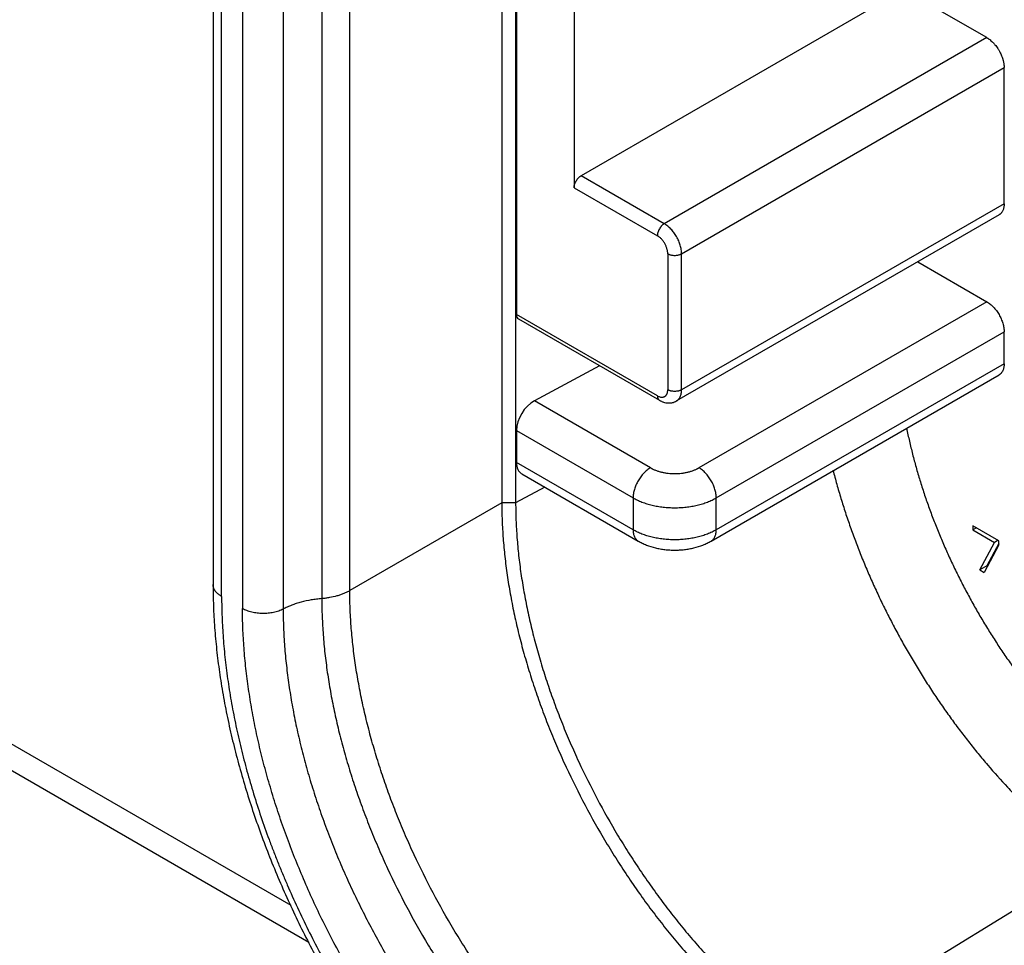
# Model space of a CAD drawing. Header units: inches. Extents: x 0 to 34, y 0 to 22.
# Tile 6 of 124: x 1.573 to 1.968, y 16.985 to 17.357. Entities that reach past the tile are written whole.
import ezdxf

# ---------------------------------------------------------------- set-up
doc = ezdxf.new("R2010")
doc.units = ezdxf.units.IN
doc.header["$LTSCALE"] = 1.87
doc.header["$MEASUREMENT"] = 0
doc.layers.get('0').update_dxf_attribs({"linetype": 'CONTINUOUS'})

msp = doc.modelspace()

# ---------------------------------------------------------------- linework, layer by layer
at = {"color": 7, "linetype": 'CONTINUOUS'}
for p, q in [((1.7663, 17.62849), (1.7663, 17.16239)), ((1.77187, 17.62849), (1.77187, 17.16239)), ((1.65039, 17.59571), (1.65039, 17.12961)), ((1.7053, 17.12717), (1.7053, 17.59326)), ((1.65385, 17.12479), (1.65385, 17.59088)), ((1.69406, 17.59004), (1.69406, 17.12394)), ((1.66223, 17.58604), (1.66223, 17.11995)), ((1.67856, 17.58584), (1.67856, 17.11974)), ((1.77218, 17.55311), (1.77218, 17.23809)), ((1.79534, 17.47545), (1.79534, 17.28901)), ((1.92062, 17.36456), (1.79813, 17.29383)), ((1.96098, 17.34928), (1.93454, 17.36456)), ((1.96098, 17.34928), (1.83153, 17.27454)), ((1.83849, 17.26249), (1.96794, 17.33723)), ((1.96794, 17.28258), (1.96794, 17.33723)), ((1.83153, 17.27454), (1.79813, 17.29383)), ((1.79534, 17.28901), (1.82875, 17.26972)), ((1.1872, 17.28632), (1.68161, 17.00085)), ((1.96794, 17.28258), (1.83849, 17.20784)), ((1.96591, 17.27808), (1.83646, 17.20334)), ((1.19373, 17.2719), (1.68889, 16.98599)), ((1.83293, 17.26249), (1.83293, 17.20784)), ((1.83849, 17.20784), (1.83849, 17.26249)), ((1.93325, 17.25922), (1.96098, 17.24321)), ((1.96098, 17.24321), (1.84545, 17.1765)), ((1.82875, 17.20543), (1.77218, 17.23809)), ((1.77302, 17.23628), (1.82957, 17.20363)), ((1.85241, 17.16445), (1.96794, 17.23115)), ((1.96794, 17.2183), (1.96794, 17.23115)), ((1.80555, 17.21749), (1.77938, 17.2034)), ((1.96794, 17.2183), (1.85241, 17.15159)), ((1.85037, 17.14708), (1.96591, 17.21379)), ((1.82597, 17.1765), (1.77938, 17.2034)), ((1.77218, 17.19149), (1.77218, 17.17863)), ((1.77218, 17.19149), (1.81901, 17.16445)), ((1.81901, 17.15159), (1.77218, 17.17863)), ((1.77429, 17.17408), (1.82104, 17.14708)), ((1.7836, 17.1687), (1.77187, 17.16239)), ((1.7663, 17.16239), (1.7053, 17.12717)), ((1.77187, 17.16239), (1.7663, 17.16239)), ((1.81901, 17.16445), (1.81901, 17.15159)), ((1.85241, 17.15159), (1.85241, 17.16445)), ((1.95533, 17.15325), (1.95533, 17.15154)), ((1.96577, 17.14722), (1.95533, 17.15325)), ((1.95681, 17.1524), (1.95533, 17.15154)), ((1.95533, 17.15154), (1.96403, 17.14652)), ((1.95823, 17.13551), (1.96403, 17.14652)), ((1.96577, 17.14551), (1.95997, 17.1345)), ((1.96577, 17.14614), (1.96102, 17.13711)), ((1.96551, 17.14737), (1.96403, 17.14652)), ((1.96577, 17.14551), (1.96577, 17.14722)), ((1.96102, 17.13711), (1.95823, 17.13551)), ((1.96102, 17.13711), (1.96127, 17.13697)), ((1.95823, 17.13551), (1.95997, 17.1345)), ((2.00332, 17.01794), (1.8864, 16.94636))]:
    msp.add_line(p, q, dxfattribs=at)
for centre, major_axis, start_param, end_param in [((1.77506, 17.23965), (0.00208, 0.00335), -3.908227, -3.122877), ((1.77938, 17.19536), (0.00519, 0.00837), 0.804162, 2.374958), ((1.77938, 17.18251), (0.00519, 0.00837), -3.908227, -3.122877)]:
    msp.add_ellipse(centre, major_axis=major_axis, ratio=0.597115, start_param=start_param, end_param=end_param, dxfattribs=at)
for points, knots in [([(2.73001, 17.16894), (2.71078, 17.18283), (2.67228, 17.21029), (2.59516, 17.2639), (2.5176, 17.31571), (2.43964, 17.36566), (2.38133, 17.40196), (2.323, 17.43722), (2.26466, 17.47144), (2.20631, 17.5046), (2.14798, 17.53671), (2.08967, 17.56775), (2.01231, 17.60753), (1.93475, 17.64533), (1.85703, 17.68107), (1.81823, 17.6982), (1.79885, 17.70658)], [0, 0, 0, 0, 0.066069, 0.131688, 0.261541, 0.325765, 0.389513, 0.452782, 0.515567, 0.577862, 0.639666, 0.700974, 0.761784, 0.881899, 0.941204, 1, 1, 1, 1]), ([(2.72062, 17.15515), (2.70143, 17.16901), (2.66301, 17.19641), (2.58606, 17.24991), (2.48969, 17.31429), (2.37339, 17.38776), (2.25698, 17.4571), (2.14057, 17.52225), (2.02428, 17.58315), (1.92714, 17.63048), (1.84959, 17.66613), (1.81087, 17.68323), (1.79154, 17.69159)], [0, 0, 0, 0, 0.066072, 0.131693, 0.261547, 0.389517, 0.515567, 0.639667, 0.761786, 0.881899, 0.941202, 1, 1, 1, 1]), ([(1.79258, 17.68138), (1.81187, 17.67304), (1.8505, 17.65599), (1.92788, 17.62041), (2.0248, 17.57319), (2.1211, 17.52276), (2.19822, 17.48031), (2.2563, 17.4473), (2.31439, 17.41323), (2.39211, 17.36625), (2.48916, 17.30494), (2.58532, 17.2407), (2.6621, 17.18732), (2.70043, 17.15998), (2.71957, 17.14615)], [0, 0, 0, 0, 0.058798, 0.1181, 0.238213, 0.360331, 0.422136, 0.484433, 0.547217, 0.610485, 0.738454, 0.868308, 0.933928, 1, 1, 1, 1]), ([(2.71782, 17.1437), (2.69878, 17.15744), (2.66066, 17.18459), (2.58431, 17.23759), (2.50753, 17.28882), (2.43036, 17.33821), (2.37265, 17.3741), (2.31491, 17.40897), (2.25716, 17.4428), (2.19942, 17.4756), (2.14169, 17.50735), (2.084, 17.53804), (2.00745, 17.57739), (1.9307, 17.61477), (1.8538, 17.65013), (1.81542, 17.66707), (1.79624, 17.67536)], [0, 0, 0, 0, 0.066078, 0.131705, 0.26157, 0.325798, 0.38955, 0.452821, 0.515607, 0.577903, 0.639705, 0.70101, 0.761816, 0.881919, 0.941214, 1, 1, 1, 1]), ([(1.96098, 17.34928), (1.96104, 17.34925), (1.96116, 17.34918), (1.96133, 17.34908), (1.9615, 17.34897), (1.96173, 17.34881), (1.96201, 17.34861), (1.96246, 17.34826), (1.9629, 17.34787), (1.96333, 17.34746), (1.96365, 17.34714), (1.96396, 17.3468), (1.96437, 17.34632), (1.96486, 17.3457), (1.96532, 17.34505), (1.96566, 17.34451), (1.96591, 17.34409), (1.96614, 17.34367), (1.96644, 17.3431), (1.96678, 17.34238), (1.96713, 17.3415), (1.96737, 17.34076), (1.96754, 17.34018), (1.96765, 17.33974), (1.96774, 17.33931), (1.96781, 17.33888), (1.96787, 17.33846), (1.96791, 17.33811), (1.96793, 17.33783), (1.96794, 17.33763), (1.96794, 17.33743), (1.96794, 17.3373), (1.96794, 17.33723)], [0, 0, 0, 0, 0.013725, 0.027616, 0.04166, 0.055862, 0.08473, 0.114199, 0.174804, 0.205869, 0.237376, 0.269283, 0.301553, 0.36699, 0.433286, 0.466622, 0.50001, 0.533398, 0.566735, 0.633025, 0.698452, 0.762628, 0.794149, 0.825221, 0.855797, 0.885833, 0.915293, 0.944151, 0.958348, 0.972388, 0.986276, 1, 1, 1, 1]), ([(1.79534, 17.28901), (1.79534, 17.28912), (1.79535, 17.28934), (1.79539, 17.28967), (1.79546, 17.29002), (1.79555, 17.29037), (1.79567, 17.29072), (1.79586, 17.29119), (1.79615, 17.29176), (1.7965, 17.2923), (1.79681, 17.29269), (1.79706, 17.29297), (1.79731, 17.29323), (1.79758, 17.29346), (1.79785, 17.29366), (1.79803, 17.29378), (1.79813, 17.29383)], [0, 0, 0, 0, 0.05573, 0.114108, 0.174789, 0.237406, 0.301608, 0.367038, 0.499994, 0.632952, 0.698382, 0.762585, 0.825204, 0.885887, 0.944267, 1, 1, 1, 1]), ([(1.96794, 17.28258), (1.96794, 17.28233), (1.96792, 17.28183), (1.96782, 17.28111), (1.96766, 17.28043), (1.96743, 17.27982), (1.96719, 17.27936), (1.96696, 17.27902), (1.96678, 17.2788), (1.96658, 17.27859), (1.96637, 17.2784), (1.96614, 17.27823), (1.96599, 17.27813), (1.96591, 17.27808)], [0, 0, 0, 0, 0.148363, 0.289324, 0.422639, 0.548536, 0.667836, 0.725406, 0.781801, 0.837229, 0.891912, 0.946086, 1, 1, 1, 1]), ([(1.83153, 17.27454), (1.83144, 17.27449), (1.83125, 17.27437), (1.83099, 17.27417), (1.83072, 17.27394), (1.83046, 17.27368), (1.83022, 17.2734), (1.8299, 17.27301), (1.82955, 17.27247), (1.82926, 17.2719), (1.82908, 17.27143), (1.82896, 17.27108), (1.82887, 17.27073), (1.8288, 17.27038), (1.82876, 17.27005), (1.82875, 17.26983), (1.82875, 17.26972)], [0, 0, 0, 0, 0.055732, 0.11411, 0.174791, 0.237409, 0.301613, 0.367045, 0.500006, 0.632967, 0.698397, 0.7626, 0.825216, 0.885895, 0.94427, 1, 1, 1, 1]), ([(1.83849, 17.26249), (1.83849, 17.26276), (1.83847, 17.26331), (1.83837, 17.26414), (1.8382, 17.265), (1.83797, 17.26588), (1.83768, 17.26676), (1.83733, 17.26764), (1.83692, 17.2685), (1.83646, 17.26935), (1.83596, 17.27017), (1.83541, 17.27096), (1.83483, 17.2717), (1.83421, 17.27239), (1.83357, 17.27303), (1.83291, 17.2736), (1.83223, 17.27411), (1.83177, 17.27441), (1.83153, 17.27454)], [0, 0, 0, 0, 0.055769, 0.114143, 0.174789, 0.237367, 0.301548, 0.366982, 0.433273, 0.499994, 0.566715, 0.633007, 0.698442, 0.762624, 0.825204, 0.885852, 0.944228, 1, 1, 1, 1]), ([(1.83293, 17.26249), (1.83293, 17.26265), (1.83291, 17.26298), (1.83285, 17.26348), (1.83275, 17.264), (1.83261, 17.26452), (1.83244, 17.26505), (1.83223, 17.26558), (1.83198, 17.2661), (1.83171, 17.26661), (1.8314, 17.2671), (1.83108, 17.26757), (1.83072, 17.26801), (1.83036, 17.26843), (1.82997, 17.26881), (1.82957, 17.26916), (1.82917, 17.26946), (1.82889, 17.26964), (1.82875, 17.26972)], [0, 0, 0, 0, 0.055827, 0.114184, 0.174785, 0.237349, 0.301542, 0.366985, 0.433275, 0.499993, 0.566707, 0.632996, 0.698443, 0.76264, 0.825208, 0.885811, 0.94417, 1, 1, 1, 1]), ([(1.83293, 17.26249), (1.83302, 17.26243), (1.83321, 17.26233), (1.83352, 17.2622), (1.83386, 17.26208), (1.83421, 17.26199), (1.83457, 17.26192), (1.83507, 17.26184), (1.83571, 17.26181), (1.83635, 17.26184), (1.83685, 17.26192), (1.83721, 17.26199), (1.83756, 17.26208), (1.83789, 17.2622), (1.8382, 17.26233), (1.8384, 17.26243), (1.83849, 17.26249)], [0, 0, 0, 0, 0.055732, 0.114109, 0.174789, 0.237406, 0.301609, 0.36704, 0.5, 0.63296, 0.698391, 0.762594, 0.825211, 0.885891, 0.944268, 1, 1, 1, 1]), ([(1.96098, 17.24321), (1.96122, 17.24307), (1.96168, 17.24278), (1.9626, 17.24209), (1.96347, 17.24128), (1.96428, 17.24037), (1.96486, 17.23962), (1.96541, 17.23884), (1.96591, 17.23802), (1.96637, 17.23717), (1.96678, 17.2363), (1.96713, 17.23543), (1.96751, 17.23427), (1.96778, 17.23311), (1.96792, 17.23197), (1.96794, 17.23142), (1.96794, 17.23115)], [0, 0, 0, 0, 0.05578, 0.114166, 0.237343, 0.301533, 0.366976, 0.433276, 0.500006, 0.566735, 0.633035, 0.698477, 0.762666, 0.885839, 0.944223, 1, 1, 1, 1]), ([(1.96794, 17.2183), (1.96794, 17.21804), (1.96792, 17.21754), (1.96782, 17.21682), (1.96766, 17.21614), (1.96743, 17.21553), (1.96719, 17.21507), (1.96696, 17.21474), (1.96678, 17.21451), (1.96658, 17.2143), (1.96637, 17.21411), (1.96614, 17.21394), (1.96599, 17.21384), (1.96591, 17.21379)], [0, 0, 0, 0, 0.148363, 0.289324, 0.422639, 0.548536, 0.667836, 0.725406, 0.781801, 0.837229, 0.891912, 0.946086, 1, 1, 1, 1]), ([(1.82875, 17.20543), (1.82891, 17.20534), (1.82923, 17.20518), (1.82971, 17.20499), (1.83018, 17.20488), (1.83049, 17.20486), (1.83064, 17.20486)], [0, 0, 0, 0, 0.275163, 0.533195, 0.774285, 1, 1, 1, 1]), ([(1.82875, 17.20543), (1.82875, 17.20533), (1.82876, 17.20513), (1.8288, 17.20484), (1.82886, 17.20457), (1.82895, 17.20433), (1.82907, 17.20411), (1.82921, 17.20391), (1.82938, 17.20375), (1.8295, 17.20367), (1.82957, 17.20363)], [0, 0, 0, 0, 0.148262, 0.289235, 0.422684, 0.548703, 0.668056, 0.781961, 0.891982, 1, 1, 1, 1]), ([(1.83064, 17.20486), (1.83073, 17.20486), (1.83089, 17.20487), (1.83113, 17.20491), (1.83137, 17.20498), (1.83158, 17.20507), (1.83179, 17.20519), (1.83198, 17.20533), (1.83216, 17.20549), (1.83231, 17.20568), (1.83246, 17.20588), (1.83258, 17.20611), (1.83269, 17.20636), (1.8328, 17.20672), (1.83288, 17.20711), (1.83292, 17.20752), (1.83293, 17.20773), (1.83293, 17.20784)], [0, 0, 0, 0, 0.059761, 0.117816, 0.174583, 0.230535, 0.28618, 0.342043, 0.398642, 0.456459, 0.515921, 0.577393, 0.641166, 0.707462, 0.848119, 0.9227, 1, 1, 1, 1]), ([(1.83849, 17.20784), (1.8384, 17.20779), (1.8382, 17.20769), (1.83789, 17.20755), (1.83756, 17.20744), (1.83721, 17.20734), (1.83685, 17.20727), (1.83635, 17.2072), (1.83571, 17.20716), (1.83507, 17.2072), (1.83457, 17.20727), (1.83421, 17.20734), (1.83386, 17.20744), (1.83352, 17.20755), (1.83321, 17.20769), (1.83302, 17.20779), (1.83293, 17.20784)], [0, 0, 0, 0, 0.055732, 0.114109, 0.174789, 0.237406, 0.301609, 0.36704, 0.5, 0.63296, 0.698391, 0.762594, 0.825211, 0.885891, 0.944268, 1, 1, 1, 1]), ([(1.83646, 17.20334), (1.83654, 17.20338), (1.83669, 17.20348), (1.83692, 17.20365), (1.83713, 17.20384), (1.83732, 17.20405), (1.83751, 17.20428), (1.83773, 17.20461), (1.83798, 17.20508), (1.83821, 17.20569), (1.83837, 17.20636), (1.83847, 17.20709), (1.83849, 17.20759), (1.83849, 17.20784)], [0, 0, 0, 0, 0.053915, 0.108089, 0.162773, 0.218201, 0.274598, 0.332168, 0.451469, 0.577366, 0.710679, 0.851638, 1, 1, 1, 1]), ([(1.82957, 17.20363), (1.82983, 17.20348), (1.83024, 17.20327), (1.8308, 17.20303), (1.83137, 17.20283), (1.83209, 17.20264), (1.83284, 17.20254), (1.83344, 17.20253), (1.83389, 17.20255), (1.83434, 17.2026), (1.83478, 17.20268), (1.83522, 17.20279), (1.83564, 17.20294), (1.83606, 17.20312), (1.83632, 17.20326), (1.83646, 17.20334)], [0, 0, 0, 0, 0.126902, 0.189753, 0.252309, 0.37689, 0.501139, 0.563315, 0.625567, 0.687853, 0.75014, 0.812423, 0.87476, 0.93725, 1, 1, 1, 1]), ([(1.92881, 17.19237), (1.92916, 17.19064), (1.92991, 17.18716), (1.93096, 17.18283), (1.93187, 17.17935), (1.93283, 17.17584), (1.93412, 17.17145), (1.9358, 17.16618), (1.93763, 17.16091), (1.93926, 17.15652), (1.94062, 17.15302), (1.94204, 17.14951), (1.94389, 17.14514), (1.94623, 17.13992), (1.9487, 17.13474), (1.95085, 17.13045), (1.95263, 17.12705), (1.95445, 17.12366), (1.95679, 17.11945), (1.95971, 17.11447), (1.96274, 17.10955), (1.96534, 17.10551), (1.96747, 17.10232), (1.96963, 17.09916), (1.97239, 17.09527), (1.97578, 17.09069), (1.97926, 17.08621), (1.98223, 17.08256), (1.98464, 17.07969), (1.98707, 17.07687), (1.99014, 17.07343), (1.9939, 17.0694), (1.99771, 17.06551), (2.00157, 17.06176), (2.00549, 17.05814), (2.00944, 17.05467), (2.01343, 17.05134), (2.01679, 17.04869), (2.01949, 17.04665), (2.02084, 17.04566), (2.02152, 17.04517)], [0, 0, 0, 0, 0.029838, 0.060038, 0.075266, 0.090576, 0.121428, 0.152571, 0.183978, 0.215624, 0.231527, 0.247479, 0.279515, 0.311705, 0.34402, 0.376431, 0.392662, 0.408907, 0.441419, 0.473937, 0.506431, 0.538872, 0.555064, 0.571231, 0.603477, 0.635581, 0.667514, 0.699248, 0.715033, 0.730758, 0.762014, 0.792991, 0.823662, 0.854003, 0.883993, 0.913609, 0.942828, 0.97163, 0.98587, 1, 1, 1, 1]), ([(1.82597, 17.1765), (1.82573, 17.17637), (1.82527, 17.17607), (1.82459, 17.17556), (1.82393, 17.17499), (1.82329, 17.17435), (1.82267, 17.17366), (1.82209, 17.17292), (1.82154, 17.17213), (1.82104, 17.17131), (1.82058, 17.17046), (1.82017, 17.1696), (1.81982, 17.16872), (1.81953, 17.16784), (1.8193, 17.16696), (1.81913, 17.1661), (1.81903, 17.16527), (1.81901, 17.16472), (1.81901, 17.16445)], [0, 0, 0, 0, 0.055772, 0.114148, 0.174796, 0.237376, 0.301558, 0.366993, 0.433285, 0.500006, 0.566727, 0.633018, 0.698452, 0.762633, 0.825211, 0.885857, 0.944231, 1, 1, 1, 1]), ([(1.82597, 17.1765), (1.82605, 17.17646), (1.82621, 17.17636), (1.82646, 17.17623), (1.82671, 17.1761), (1.82706, 17.17593), (1.8275, 17.17573), (1.82825, 17.17543), (1.82902, 17.17516), (1.82982, 17.17493), (1.83044, 17.17477), (1.83107, 17.17463), (1.83193, 17.17447), (1.83303, 17.17431), (1.83414, 17.17422), (1.83503, 17.17418), (1.83571, 17.17417), (1.83639, 17.17418), (1.83728, 17.17421), (1.83839, 17.17431), (1.8397, 17.1745), (1.84077, 17.17472), (1.8416, 17.17493), (1.8422, 17.17511), (1.84279, 17.1753), (1.84336, 17.17551), (1.84392, 17.17573), (1.84436, 17.17593), (1.84471, 17.1761), (1.84496, 17.17623), (1.84521, 17.17636), (1.84537, 17.17646), (1.84545, 17.1765)], [0, 0, 0, 0, 0.013722, 0.027609, 0.041651, 0.055851, 0.084718, 0.114186, 0.174795, 0.205862, 0.237371, 0.269279, 0.301549, 0.366984, 0.433279, 0.466615, 0.500003, 0.533391, 0.566727, 0.633018, 0.698447, 0.762622, 0.794142, 0.825216, 0.855794, 0.885833, 0.915296, 0.944156, 0.958354, 0.972393, 0.986278, 1, 1, 1, 1]), ([(1.85241, 17.16445), (1.85241, 17.16472), (1.85239, 17.16527), (1.85229, 17.1661), (1.85212, 17.16696), (1.85189, 17.16784), (1.8516, 17.16872), (1.85125, 17.1696), (1.85084, 17.17046), (1.85038, 17.17131), (1.84988, 17.17213), (1.84933, 17.17292), (1.84875, 17.17366), (1.84813, 17.17435), (1.84749, 17.17499), (1.84683, 17.17556), (1.84615, 17.17607), (1.84569, 17.17637), (1.84545, 17.1765)], [0, 0, 0, 0, 0.055769, 0.114143, 0.174789, 0.237367, 0.301548, 0.366982, 0.433273, 0.499994, 0.566715, 0.633007, 0.698442, 0.762624, 0.825204, 0.885852, 0.944228, 1, 1, 1, 1]), ([(1.89928, 17.17552), (1.89976, 17.17363), (1.90077, 17.16984), (1.90243, 17.16416), (1.90422, 17.15847), (1.90616, 17.15278), (1.90823, 17.14708), (1.91044, 17.1414), (1.91277, 17.13573), (1.91524, 17.13008), (1.91783, 17.12447), (1.92054, 17.11888), (1.92338, 17.11334), (1.92633, 17.10785), (1.92939, 17.10242), (1.93256, 17.09705), (1.93583, 17.09175), (1.93921, 17.08652), (1.94268, 17.08137), (1.94625, 17.07632), (1.9499, 17.07135), (1.95364, 17.06649), (1.95745, 17.06173), (1.96262, 17.05556), (1.96795, 17.0496), (1.97342, 17.04388), (1.97756, 17.03973), (1.98175, 17.03573), (1.98599, 17.03186), (1.99027, 17.02815), (1.99458, 17.02458), (1.99892, 17.02118), (2.00185, 17.019), (2.00332, 17.01794)], [0, 0, 0, 0, 0.030447, 0.06119, 0.092207, 0.123476, 0.154974, 0.186675, 0.218557, 0.250595, 0.282762, 0.315035, 0.347386, 0.37979, 0.412222, 0.444653, 0.47706, 0.509414, 0.54169, 0.573864, 0.605909, 0.637799, 0.669511, 0.701019, 0.763324, 0.794078, 0.824538, 0.854684, 0.884498, 0.913959, 0.943045, 0.971733, 1, 1, 1, 1]), ([(1.7663, 17.16239), (1.7663, 17.16004), (1.7664, 17.15529), (1.76681, 17.1481), (1.76749, 17.14078), (1.76844, 17.13335), (1.76967, 17.12582), (1.77115, 17.11821), (1.7729, 17.11053), (1.77491, 17.1028), (1.77717, 17.09503), (1.77968, 17.08724), (1.78244, 17.07945), (1.78544, 17.07168), (1.78867, 17.06392), (1.79329, 17.05363), (1.7996, 17.04093), (1.80659, 17.02855), (1.81256, 17.01887), (1.81721, 17.01175), (1.82203, 17.00478), (1.82702, 16.99797), (1.83215, 16.99134), (1.83742, 16.9849), (1.84281, 16.97867), (1.84833, 16.97265), (1.85395, 16.96686), (1.85966, 16.96131), (1.86545, 16.95602), (1.87132, 16.95099), (1.87724, 16.94623), (1.88126, 16.94322), (1.88327, 16.94176)], [0, 0, 0, 0, 0.027322, 0.055251, 0.083759, 0.112815, 0.142393, 0.172469, 0.203013, 0.23399, 0.265363, 0.297096, 0.329149, 0.361481, 0.394051, 0.426816, 0.49275, 0.558933, 0.592008, 0.62501, 0.657895, 0.690619, 0.723138, 0.755409, 0.787392, 0.819044, 0.850327, 0.881205, 0.911646, 0.941618, 0.971082, 1, 1, 1, 1]), ([(1.77187, 17.16239), (1.77187, 17.16009), (1.77196, 17.15544), (1.77237, 17.1484), (1.77303, 17.14123), (1.77397, 17.13395), (1.77516, 17.12658), (1.77662, 17.11913), (1.77833, 17.11161), (1.7803, 17.10404), (1.78251, 17.09643), (1.78497, 17.08881), (1.78767, 17.08118), (1.79061, 17.07357), (1.79377, 17.06598), (1.7983, 17.05589), (1.80448, 17.04346), (1.81131, 17.03134), (1.81716, 17.02186), (1.82172, 17.01489), (1.82644, 17.00806), (1.83132, 17.0014), (1.83634, 16.9949), (1.8415, 16.9886), (1.84679, 16.98249), (1.85219, 16.9766), (1.85769, 16.97093), (1.86328, 16.9655), (1.86895, 16.96032), (1.8747, 16.95539), (1.8805, 16.95073), (1.88443, 16.94778), (1.8864, 16.94636)], [0, 0, 0, 0, 0.027322, 0.055251, 0.083759, 0.112815, 0.142393, 0.172469, 0.203013, 0.23399, 0.265363, 0.297096, 0.329149, 0.361481, 0.394051, 0.426816, 0.49275, 0.558933, 0.592008, 0.62501, 0.657895, 0.690619, 0.723138, 0.755409, 0.787392, 0.819044, 0.850327, 0.881205, 0.911646, 0.941618, 0.971082, 1, 1, 1, 1]), ([(1.81901, 17.16445), (1.81928, 17.16429), (1.81985, 17.16398), (1.82073, 17.16354), (1.82164, 17.16313), (1.82292, 17.16261), (1.82424, 17.16215), (1.82561, 17.16175), (1.82704, 17.16139), (1.82849, 17.16109), (1.82997, 17.16086), (1.83148, 17.16066), (1.8334, 17.1605), (1.83571, 17.16043), (1.83802, 17.1605), (1.83993, 17.16066), (1.84145, 17.16086), (1.84293, 17.16109), (1.84438, 17.16139), (1.84581, 17.16175), (1.84717, 17.16215), (1.8485, 17.16261), (1.84978, 17.16313), (1.85069, 17.16354), (1.85157, 17.16398), (1.85214, 17.16429), (1.85241, 17.16445)], [0, 0, 0, 0, 0.027561, 0.055804, 0.084692, 0.114183, 0.174804, 0.205865, 0.237373, 0.301554, 0.334146, 0.367001, 0.433288, 0.5, 0.566712, 0.632999, 0.665854, 0.698446, 0.762627, 0.794135, 0.825196, 0.885817, 0.915308, 0.944196, 0.972439, 1, 1, 1, 1]), ([(1.81901, 17.15159), (1.81901, 17.15133), (1.81903, 17.15083), (1.81913, 17.15011), (1.81929, 17.14944), (1.81952, 17.14882), (1.81976, 17.14836), (1.81999, 17.14803), (1.82018, 17.1478), (1.82037, 17.14759), (1.82058, 17.1474), (1.82081, 17.14723), (1.82096, 17.14713), (1.82104, 17.14708)], [0, 0, 0, 0, 0.148362, 0.289321, 0.422634, 0.548531, 0.667832, 0.725402, 0.781799, 0.837227, 0.891911, 0.946085, 1, 1, 1, 1]), ([(1.85241, 17.15159), (1.85214, 17.15143), (1.85157, 17.15112), (1.85069, 17.15068), (1.84978, 17.15027), (1.8485, 17.14975), (1.84717, 17.14929), (1.84581, 17.1489), (1.84438, 17.14853), (1.84293, 17.14823), (1.84145, 17.148), (1.83993, 17.1478), (1.83802, 17.14764), (1.83571, 17.14757), (1.8334, 17.14764), (1.83148, 17.1478), (1.82997, 17.148), (1.82849, 17.14823), (1.82704, 17.14853), (1.82561, 17.1489), (1.82424, 17.14929), (1.82292, 17.14975), (1.82164, 17.15027), (1.82073, 17.15068), (1.81985, 17.15112), (1.81928, 17.15143), (1.81901, 17.15159)], [0, 0, 0, 0, 0.027561, 0.055804, 0.084692, 0.114183, 0.174804, 0.205865, 0.237373, 0.301554, 0.334146, 0.367001, 0.433288, 0.5, 0.566712, 0.632999, 0.665854, 0.698446, 0.762627, 0.794135, 0.825196, 0.885817, 0.915308, 0.944196, 0.972439, 1, 1, 1, 1]), ([(1.85037, 17.14708), (1.85045, 17.14713), (1.85061, 17.14723), (1.85084, 17.1474), (1.85105, 17.14759), (1.85124, 17.1478), (1.85143, 17.14803), (1.85165, 17.14836), (1.8519, 17.14882), (1.85213, 17.14944), (1.85229, 17.15011), (1.85239, 17.15083), (1.85241, 17.15133), (1.85241, 17.15159)], [0, 0, 0, 0, 0.053915, 0.10809, 0.162773, 0.218202, 0.274598, 0.332167, 0.451468, 0.577364, 0.710677, 0.851637, 1, 1, 1, 1]), ([(1.82104, 17.14708), (1.82157, 17.14678), (1.82266, 17.14621), (1.82495, 17.14521), (1.82737, 17.14446), (1.82987, 17.14393), (1.8318, 17.14364), (1.83375, 17.14347), (1.83571, 17.14342), (1.83767, 17.14347), (1.83962, 17.14364), (1.84155, 17.14393), (1.84405, 17.14446), (1.84647, 17.14521), (1.84876, 17.14621), (1.84985, 17.14678), (1.85037, 17.14708)], [0, 0, 0, 0, 0.059902, 0.120772, 0.24482, 0.307898, 0.371569, 0.43568, 0.500012, 0.564344, 0.628454, 0.692127, 0.755201, 0.879227, 0.940091, 1, 1, 1, 1]), ([(1.65039, 17.12961), (1.65039, 17.12675), (1.65051, 17.12097), (1.651, 17.11223), (1.65181, 17.10336), (1.65294, 17.09437), (1.65439, 17.08527), (1.65616, 17.07609), (1.65823, 17.06684), (1.66062, 17.05754), (1.6633, 17.0482), (1.66627, 17.03884), (1.66954, 17.02948), (1.67309, 17.02013), (1.67692, 17.01082), (1.68101, 17.00156), (1.68537, 16.99237), (1.68998, 16.98327), (1.69483, 16.97427), (1.69991, 16.96539), (1.70522, 16.95665), (1.71075, 16.94807), (1.71648, 16.93965), (1.7224, 16.93143), (1.7285, 16.9234), (1.73478, 16.9156), (1.74121, 16.90802), (1.74779, 16.9007), (1.75451, 16.89364), (1.76135, 16.88685), (1.76829, 16.88035), (1.77534, 16.87415), (1.78247, 16.86826), (1.78731, 16.86452), (1.78975, 16.86271)], [0, 0, 0, 0, 0.027623, 0.055787, 0.084466, 0.113634, 0.143271, 0.173358, 0.203872, 0.234784, 0.266063, 0.297675, 0.329587, 0.361761, 0.394162, 0.42675, 0.459486, 0.49233, 0.525242, 0.558179, 0.591101, 0.623966, 0.656735, 0.689365, 0.721819, 0.754058, 0.786042, 0.817736, 0.849104, 0.880113, 0.910735, 0.940946, 0.970712, 1, 1, 1, 1]), ([(1.65385, 17.12479), (1.65359, 17.12494), (1.6532, 17.12519), (1.65272, 17.12554), (1.65228, 17.1259), (1.65179, 17.12637), (1.65129, 17.12698), (1.65095, 17.12751), (1.65074, 17.12795), (1.65062, 17.12828), (1.65052, 17.12861), (1.65045, 17.12894), (1.6504, 17.12927), (1.65039, 17.1295), (1.65039, 17.12961)], [0, 0, 0, 0, 0.148352, 0.219794, 0.289346, 0.422652, 0.548544, 0.667841, 0.725409, 0.781803, 0.837231, 0.891913, 0.946086, 1, 1, 1, 1]), ([(1.7053, 17.12717), (1.70491, 17.12694), (1.70411, 17.12652), (1.70286, 17.12595), (1.70152, 17.12545), (1.69964, 17.12485), (1.69766, 17.1244), (1.69562, 17.12409), (1.69458, 17.12398), (1.69406, 17.12394)], [0, 0, 0, 0, 0.112727, 0.22985, 0.350914, 0.475487, 0.733529, 0.86607, 1, 1, 1, 1]), ([(1.82227, 16.90654), (1.82025, 16.90799), (1.81623, 16.91101), (1.81031, 16.91576), (1.80445, 16.92079), (1.79865, 16.92609), (1.79294, 16.93164), (1.78732, 16.93742), (1.78181, 16.94344), (1.77641, 16.94968), (1.77114, 16.95612), (1.76601, 16.96275), (1.76103, 16.96956), (1.7562, 16.97653), (1.75155, 16.98365), (1.74558, 16.99333), (1.7386, 17.0057), (1.73228, 17.0184), (1.72766, 17.0287), (1.72443, 17.03645), (1.72144, 17.04423), (1.71868, 17.05202), (1.71616, 17.05981), (1.7139, 17.06757), (1.71189, 17.0753), (1.71015, 17.08298), (1.70866, 17.09059), (1.70744, 17.09812), (1.70648, 17.10556), (1.7058, 17.11288), (1.70539, 17.12007), (1.7053, 17.12482), (1.7053, 17.12717)], [0, 0, 0, 0, 0.028918, 0.058382, 0.088354, 0.118795, 0.149673, 0.180956, 0.212608, 0.244591, 0.276862, 0.309381, 0.342105, 0.37499, 0.407992, 0.441067, 0.50725, 0.573184, 0.605949, 0.638519, 0.670851, 0.702904, 0.734637, 0.76601, 0.796987, 0.827531, 0.857607, 0.887185, 0.916241, 0.944749, 0.972678, 1, 1, 1, 1]), ([(1.65385, 17.12479), (1.65385, 17.12341), (1.65388, 17.12065), (1.654, 17.11648), (1.6542, 17.11226), (1.65458, 17.10657), (1.65511, 17.10082), (1.6558, 17.09504), (1.6564, 17.09065), (1.65708, 17.08623), (1.65809, 17.08028), (1.65956, 17.07278), (1.66127, 17.06528), (1.66279, 17.05924), (1.66401, 17.05468), (1.6653, 17.05011), (1.66713, 17.04399), (1.6696, 17.03634), (1.6723, 17.02871), (1.6746, 17.02261), (1.6764, 17.01804), (1.67827, 17.01347), (1.68085, 17.00738), (1.68425, 16.99981), (1.68858, 16.99081), (1.69316, 16.9819), (1.69798, 16.97309), (1.70302, 16.9644), (1.70829, 16.95586), (1.71378, 16.94748), (1.71945, 16.93927), (1.72532, 16.93125), (1.73036, 16.92474), (1.73448, 16.91963), (1.7376, 16.91587), (1.74076, 16.91217), (1.74501, 16.90733), (1.7504, 16.90145), (1.75701, 16.89463), (1.76264, 16.88917), (1.76719, 16.88495), (1.77173, 16.88086), (1.77634, 16.87692), (1.78099, 16.87311), (1.78449, 16.87035), (1.788, 16.86768), (1.79035, 16.86594), (1.79154, 16.86509)], [0, 0, 0, 0, 0.013591, 0.027331, 0.041221, 0.055257, 0.083758, 0.098218, 0.112813, 0.127538, 0.142391, 0.172468, 0.203013, 0.21845, 0.23399, 0.249629, 0.265362, 0.297094, 0.329147, 0.345281, 0.36148, 0.377737, 0.394049, 0.426813, 0.459729, 0.492752, 0.525837, 0.558939, 0.592013, 0.625015, 0.657899, 0.690623, 0.723141, 0.739309, 0.755411, 0.771441, 0.787394, 0.819047, 0.85033, 0.881208, 0.896485, 0.911648, 0.941613, 0.956408, 0.971072, 0.985604, 1, 1, 1, 1]), ([(1.69406, 17.12394), (1.69334, 17.12389), (1.69192, 17.12374), (1.68914, 17.12333), (1.68643, 17.12274), (1.68383, 17.12197), (1.68198, 17.12131), (1.68023, 17.12058), (1.6791, 17.12003), (1.67856, 17.11974)], [0, 0, 0, 0, 0.132967, 0.264674, 0.521816, 0.646438, 0.767944, 0.885939, 1, 1, 1, 1]), ([(1.69406, 17.12394), (1.69406, 17.12154), (1.69415, 17.11669), (1.69457, 17.10935), (1.69527, 17.10188), (1.69624, 17.09429), (1.69749, 17.0866), (1.69901, 17.07882), (1.70079, 17.07098), (1.70284, 17.06309), (1.70515, 17.05516), (1.70772, 17.04721), (1.71054, 17.03925), (1.7136, 17.03131), (1.7169, 17.02339), (1.72161, 17.01288), (1.72806, 16.99991), (1.73519, 16.98727), (1.74129, 16.97739), (1.74604, 16.97012), (1.75097, 16.963), (1.75606, 16.95604), (1.76129, 16.94927), (1.76668, 16.9427), (1.77219, 16.93633), (1.77782, 16.93018), (1.78355, 16.92427), (1.78939, 16.91861), (1.7953, 16.9132), (1.80129, 16.90806), (1.80734, 16.90321), (1.81144, 16.90013), (1.8135, 16.89864)], [0, 0, 0, 0, 0.027322, 0.055251, 0.083759, 0.112815, 0.142393, 0.172469, 0.203013, 0.23399, 0.265363, 0.297096, 0.329149, 0.361481, 0.394051, 0.426816, 0.49275, 0.558933, 0.592008, 0.62501, 0.657895, 0.690619, 0.723138, 0.755409, 0.787392, 0.819044, 0.850327, 0.881205, 0.911646, 0.941618, 0.971082, 1, 1, 1, 1]), ([(1.67856, 17.11974), (1.67828, 17.11959), (1.67769, 17.11931), (1.67642, 17.11882), (1.67507, 17.11844), (1.67366, 17.11818), (1.67256, 17.11804), (1.67145, 17.11796), (1.67032, 17.11794), (1.6692, 17.11799), (1.66809, 17.1181), (1.667, 17.11826), (1.66595, 17.11849), (1.66494, 17.11877), (1.66397, 17.11911), (1.66307, 17.1195), (1.6625, 17.11979), (1.66223, 17.11995)], [0, 0, 0, 0, 0.056698, 0.115828, 0.239969, 0.304382, 0.369889, 0.436115, 0.502653, 0.569098, 0.635045, 0.700096, 0.763881, 0.826073, 0.886367, 0.944447, 1, 1, 1, 1]), ([(1.79258, 16.87409), (1.79146, 16.8749), (1.78923, 16.87654), (1.78591, 16.87907), (1.7826, 16.88168), (1.77819, 16.88528), (1.77383, 16.88902), (1.76953, 16.89289), (1.76631, 16.89588), (1.76311, 16.89893), (1.75887, 16.90311), (1.75364, 16.90851), (1.74853, 16.91408), (1.74451, 16.91866), (1.74152, 16.92216), (1.73856, 16.92573), (1.73466, 16.93056), (1.72989, 16.93672), (1.72527, 16.94304), (1.72166, 16.94819), (1.71899, 16.95209), (1.71637, 16.95604), (1.71294, 16.96136), (1.70878, 16.96811), (1.704, 16.97633), (1.69944, 16.98467), (1.69511, 16.99311), (1.69101, 17.00163), (1.68716, 17.01022), (1.68356, 17.01886), (1.68022, 17.02753), (1.67714, 17.03621), (1.67434, 17.04489), (1.67224, 17.05212), (1.67069, 17.05789), (1.66925, 17.06361), (1.66763, 17.07071), (1.66598, 17.0792), (1.66462, 17.08759), (1.66356, 17.09587), (1.66292, 17.1027), (1.66256, 17.10809), (1.66237, 17.11208), (1.66226, 17.11603), (1.66223, 17.11865), (1.66223, 17.11995)], [0, 0, 0, 0, 0.014396, 0.028928, 0.043593, 0.058388, 0.088353, 0.103516, 0.118792, 0.134178, 0.149671, 0.180954, 0.212608, 0.22856, 0.24459, 0.260692, 0.276861, 0.309379, 0.342102, 0.358528, 0.374988, 0.391477, 0.40799, 0.441064, 0.474167, 0.507251, 0.540274, 0.57319, 0.605954, 0.638523, 0.670855, 0.702908, 0.73464, 0.766012, 0.781552, 0.796989, 0.827534, 0.85761, 0.887188, 0.916242, 0.944743, 0.958779, 0.972669, 0.986409, 1, 1, 1, 1]), ([(1.67856, 17.11974), (1.67856, 17.11727), (1.67866, 17.11227), (1.67909, 17.10471), (1.67981, 17.09701), (1.68081, 17.08919), (1.6821, 17.08127), (1.68366, 17.07326), (1.6855, 17.06519), (1.68761, 17.05705), (1.68999, 17.04888), (1.69264, 17.04069), (1.69554, 17.0325), (1.69869, 17.02432), (1.70209, 17.01616), (1.70695, 17.00533), (1.71359, 16.99197), (1.72093, 16.97895), (1.72721, 16.96877), (1.73211, 16.96128), (1.73719, 16.95395), (1.74243, 16.94678), (1.74782, 16.93981), (1.75337, 16.93303), (1.75904, 16.92648), (1.76484, 16.92015), (1.77075, 16.91406), (1.77676, 16.90822), (1.78286, 16.90265), (1.78903, 16.89736), (1.79526, 16.89236), (1.79948, 16.88919), (1.8016, 16.88766)], [0, 0, 0, 0, 0.027322, 0.055251, 0.083759, 0.112815, 0.142393, 0.172469, 0.203013, 0.23399, 0.265363, 0.297096, 0.329149, 0.361481, 0.394051, 0.426816, 0.49275, 0.558933, 0.592008, 0.62501, 0.657895, 0.690619, 0.723138, 0.755409, 0.787392, 0.819044, 0.850327, 0.881205, 0.911646, 0.941618, 0.971082, 1, 1, 1, 1])]:
    msp.add_open_spline(points, degree=3, knots=knots, dxfattribs=at)

doc.saveas('drawing.dxf')
